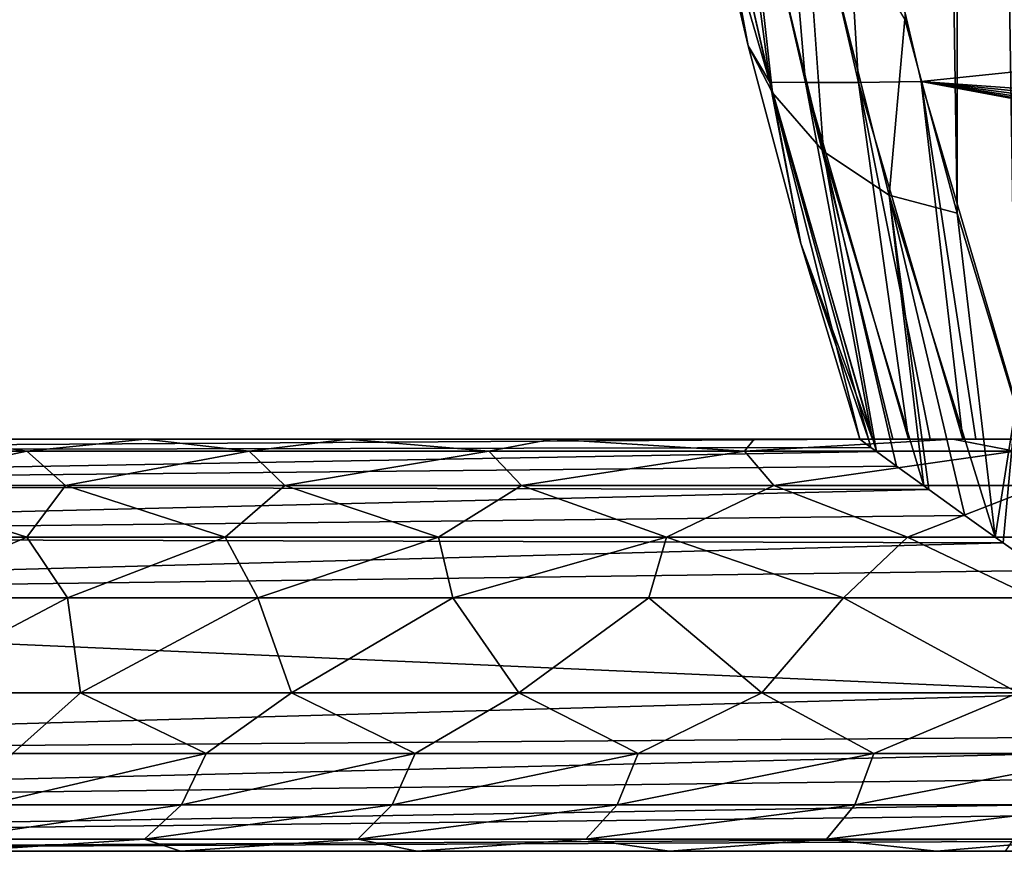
# Model space of a CAD drawing. Header units: millimetres. Extents: x -35.2 to 15.9, y -21 to 21.
# Tile 10 of 57: x -26.2 to -23.1, y -7.7 to -5. Entities that reach past the tile are written whole.
import ezdxf

# ---------------------------------------------------------------- set-up
doc = ezdxf.new("R2010")
doc.units = ezdxf.units.MM
doc.header["$LTSCALE"] = 65.185185
for name, color, linetype in [('23', 7, 'CONTINUOUS'), ('27', 7, 'CONTINUOUS'), ('28', 7, 'CONTINUOUS'), ('32', 7, 'CONTINUOUS'), ('33', 7, 'CONTINUOUS'), ('34', 7, 'CONTINUOUS'), ('44', 7, 'CONTINUOUS'), ('45', 7, 'CONTINUOUS'), ('55', 7, 'CONTINUOUS'), ('66', 7, 'CONTINUOUS'), ('90', 7, 'CONTINUOUS'), ('96', 7, 'CONTINUOUS')]:
    doc.layers.add(name, color=color, linetype=linetype)

msp = doc.modelspace()

# ---------------------------------------------------------------- linework, layer by layer
at = {"layer": '23', "linetype": 'Continuous'}
for points in [[(-23.2085, 5.6417, -2.75), (-23.0253, -6.2455, -2.75), (-23.0246, 6.2481, -2.75), (-23.2085, 5.6417, -2.75)], [(-23.3732, 5.0308, -2.75), (-23.2096, -5.6369, -2.75), (-23.2085, 5.6417, -2.75), (-23.3732, 5.0308, -2.75)], [(-23.2096, -5.6369, -2.75), (-23.0253, -6.2455, -2.75), (-23.2085, 5.6417, -2.75), (-23.2096, -5.6369, -2.75)], [(-23.3747, -5.0244, -2.75), (-23.2096, -5.6369, -2.75), (-23.3732, 5.0308, -2.75), (-23.3747, -5.0244, -2.75)], [(-22.8217, -6.85, -2.75), (-29.5, -6.85, -2.75), (-22.7127, -7.15, -2.75), (-22.8217, -6.85, -2.75)], [(-22.7127, -7.15, -2.75), (-29.5, -6.85, -2.75), (-29.5, -7.15, -2.75), (-22.7127, -7.15, -2.75)]]:
    msp.add_3dface(points, dxfattribs=at)
at = {"layer": '27', "linetype": 'Continuous'}
for points in [[(-23.5899, -4.0801, -4.05), (-17.1486, -4.5812, -4.05), (-23.3237, -5.2213, -4.05), (-23.5899, -4.0801, -4.05)], [(-17.1486, -4.5812, -4.05), (-16.8134, -5.6897, -4.05), (-23.3237, -5.2213, -4.05), (-17.1486, -4.5812, -4.05)], [(-16.8134, -5.6897, -4.05), (-16.7877, -5.8766, -4.05), (-23.3237, -5.2213, -4.05), (-16.8134, -5.6897, -4.05)], [(-17.287, -6.35, -4.05), (-22.9916, -6.35, -4.05), (-23.3237, -5.2213, -4.05), (-17.287, -6.35, -4.05)], [(-17.1018, -6.3144, -4.05), (-17.287, -6.35, -4.05), (-23.3237, -5.2213, -4.05), (-17.1018, -6.3144, -4.05)], [(-16.943, -6.2129, -4.05), (-17.1018, -6.3144, -4.05), (-23.3237, -5.2213, -4.05), (-16.943, -6.2129, -4.05)], [(-16.833, -6.0595, -4.05), (-16.943, -6.2129, -4.05), (-23.3237, -5.2213, -4.05), (-16.833, -6.0595, -4.05)], [(-16.7877, -5.8766, -4.05), (-16.833, -6.0595, -4.05), (-23.3237, -5.2213, -4.05), (-16.7877, -5.8766, -4.05)]]:
    msp.add_3dface(points, dxfattribs=at)
at = {"layer": '28', "linetype": 'Continuous'}
for points in [[(-23.869, -5.1091, -3.55), (-24.0163, -4.4812, -3.25), (-24.0163, -4.4811, -3.55), (-23.869, -5.1091, -3.55)], [(-23.869, -5.1092, -3.25), (-24.0163, -4.4812, -3.25), (-23.869, -5.1091, -3.55), (-23.869, -5.1092, -3.25)], [(-23.7025, -5.7323, -3.55), (-23.869, -5.1092, -3.25), (-23.869, -5.1091, -3.55), (-23.7025, -5.7323, -3.55)], [(-23.7025, -5.7323, -3.25), (-23.869, -5.1092, -3.25), (-23.7025, -5.7323, -3.55), (-23.7025, -5.7323, -3.25)], [(-23.5169, -6.35, -3.25), (-23.7025, -5.7323, -3.25), (-23.5169, -6.35, -3.55), (-23.5169, -6.35, -3.25)], [(-23.5169, -6.35, -3.55), (-23.7025, -5.7323, -3.25), (-23.7025, -5.7323, -3.55), (-23.5169, -6.35, -3.55)]]:
    msp.add_3dface(points, dxfattribs=at)
at = {"layer": '32', "linetype": 'Continuous'}
for points in [[(-23.057, -7.65, -3.55), (-23.057, -7.65, -3.25), (-29.5, -7.65, -3.25), (-23.057, -7.65, -3.55)], [(-23.057, -7.65, -3.55), (-29.5, -7.65, -3.25), (-23.2753, -7.65, -8.3593), (-23.057, -7.65, -3.55)], [(-23.2753, -7.65, -8.3593), (-29.5, -7.65, -3.25), (-24.1165, -7.65, -8.9107), (-23.2753, -7.65, -8.3593)], [(-24.1165, -7.65, -8.9107), (-29.5, -7.65, -3.25), (-24.9126, -7.65, -9.5252), (-24.1165, -7.65, -8.9107)], [(-24.9126, -7.65, -9.5252), (-29.5, -7.65, -3.25), (-25.6594, -7.65, -10.2002), (-24.9126, -7.65, -9.5252)], [(-25.6594, -7.65, -10.2002), (-29.5, -7.65, -3.25), (-26.351, -7.65, -10.9301), (-25.6594, -7.65, -10.2002)], [(-22.393, -7.65, -7.8743), (-23.057, -7.65, -3.55), (-23.2753, -7.65, -8.3593), (-22.393, -7.65, -7.8743)]]:
    msp.add_3dface(points, dxfattribs=at)
at = {"layer": '33', "linetype": 'Continuous'}
for points in [[(-23.5169, -6.35, -3.25), (-28.4914, -6.35, -14.305), (-29.5, -6.35, -15.25), (-23.5169, -6.35, -3.25)], [(-29.5, -6.35, -3.25), (-23.5169, -6.35, -3.25), (-29.5, -6.35, -15.25), (-29.5, -6.35, -3.25)], [(-28.4914, -6.35, -14.305), (-23.5169, -6.35, -3.25), (-28.0567, -6.35, -13.4019), (-28.4914, -6.35, -14.305)], [(-28.0567, -6.35, -13.4019), (-23.5169, -6.35, -3.25), (-27.5503, -6.35, -12.5343), (-28.0567, -6.35, -13.4019)], [(-27.5503, -6.35, -12.5343), (-23.5169, -6.35, -3.25), (-26.9917, -6.35, -11.7213), (-27.5503, -6.35, -12.5343)], [(-26.9917, -6.35, -11.7213), (-23.5169, -6.35, -3.25), (-26.3946, -6.35, -10.9808), (-26.9917, -6.35, -11.7213)], [(-26.3946, -6.35, -10.9808), (-23.5169, -6.35, -3.25), (-25.7702, -6.35, -10.3097), (-26.3946, -6.35, -10.9808)], [(-25.7702, -6.35, -10.3097), (-23.5169, -6.35, -3.25), (-25.1316, -6.35, -9.7126), (-25.7702, -6.35, -10.3097)], [(-25.1316, -6.35, -9.7126), (-23.5169, -6.35, -3.25), (-24.4876, -6.35, -9.1849), (-25.1316, -6.35, -9.7126)], [(-24.4876, -6.35, -9.1849), (-23.5169, -6.35, -3.25), (-23.8501, -6.35, -8.7256), (-24.4876, -6.35, -9.1849)], [(-23.5169, -6.35, -3.25), (-23.5169, -6.35, -3.55), (-23.8501, -6.35, -8.7256), (-23.5169, -6.35, -3.25)], [(-23.8501, -6.35, -8.7256), (-23.5169, -6.35, -3.55), (-23.4899, -6.35, -3.7083), (-23.8501, -6.35, -8.7256)], [(-23.2232, -6.35, -8.3281), (-23.8501, -6.35, -8.7256), (-23.2952, -6.35, -3.9582), (-23.2232, -6.35, -8.3281)], [(-23.2952, -6.35, -3.9582), (-23.8501, -6.35, -8.7256), (-23.3628, -6.35, -3.904), (-23.2952, -6.35, -3.9582)], [(-23.3628, -6.35, -3.904), (-23.8501, -6.35, -8.7256), (-23.4127, -6.35, -3.849), (-23.3628, -6.35, -3.904)], [(-23.4127, -6.35, -3.849), (-23.8501, -6.35, -8.7256), (-23.4769, -6.35, -3.7415), (-23.4127, -6.35, -3.849)], [(-23.4769, -6.35, -3.7415), (-23.8501, -6.35, -8.7256), (-23.4899, -6.35, -3.7083), (-23.4769, -6.35, -3.7415)], [(-23.1923, -6.35, -4.0122), (-23.2232, -6.35, -8.3281), (-23.2952, -6.35, -3.9582), (-23.1923, -6.35, -4.0122)], [(-23.2232, -6.35, -8.3281), (-22.9916, -6.35, -4.05), (-22.615, -6.35, -7.9876), (-23.2232, -6.35, -8.3281)], [(-22.9916, -6.35, -4.05), (-23.2232, -6.35, -8.3281), (-23.1505, -6.35, -4.0266), (-22.9916, -6.35, -4.05)], [(-23.1505, -6.35, -4.0266), (-23.2232, -6.35, -8.3281), (-23.1923, -6.35, -4.0122), (-23.1505, -6.35, -4.0266)]]:
    msp.add_3dface(points, dxfattribs=at)
at = {"layer": '34', "linetype": 'Continuous'}
for points in [[(-26.5891, -6.85, -12.0179), (-26.0151, -6.85, -11.3056), (-26.5839, -7.15, -12.0108), (-26.5891, -6.85, -12.0179)], [(-26.5839, -7.15, -12.0108), (-26.0151, -6.85, -11.3056), (-25.9745, -7.15, -11.259), (-26.5839, -7.15, -12.0108)], [(-26.0151, -6.85, -11.3056), (-25.4147, -6.85, -10.6613), (-25.9745, -7.15, -11.259), (-26.0151, -6.85, -11.3056)], [(-25.9745, -7.15, -11.259), (-25.4147, -6.85, -10.6613), (-25.3091, -7.15, -10.5569), (-25.9745, -7.15, -11.259)], [(-25.4147, -6.85, -10.6613), (-24.8006, -6.85, -10.0871), (-25.3091, -7.15, -10.5569), (-25.4147, -6.85, -10.6613)], [(-25.3091, -7.15, -10.5569), (-24.8006, -6.85, -10.0871), (-24.5917, -7.15, -9.9086), (-25.3091, -7.15, -10.5569)], [(-24.8006, -6.85, -10.0871), (-24.1817, -6.85, -9.5803), (-24.5917, -7.15, -9.9086), (-24.8006, -6.85, -10.0871)], [(-24.5917, -7.15, -9.9086), (-24.1817, -6.85, -9.5803), (-23.8262, -7.15, -9.3176), (-24.5917, -7.15, -9.9086)], [(-24.1817, -6.85, -9.5803), (-23.5685, -6.85, -9.1389), (-23.8262, -7.15, -9.3176), (-24.1817, -6.85, -9.5803)], [(-23.8262, -7.15, -9.3176), (-23.5685, -6.85, -9.1389), (-23.0174, -7.15, -8.7876), (-23.8262, -7.15, -9.3176)], [(-23.5685, -6.85, -9.1389), (-22.9662, -6.85, -8.757), (-23.0174, -7.15, -8.7876), (-23.5685, -6.85, -9.1389)]]:
    msp.add_3dface(points, dxfattribs=at)
at = {"layer": '44', "linetype": 'Continuous'}
for points in [[(-23.8006, -5.2238, -3.7413), (-24.0163, -4.4811, -3.55), (-24.061, -4.08, -3.7413), (-23.8006, -5.2238, -3.7413)], [(-23.8006, -5.2238, -3.7413), (-24.061, -4.08, -3.7413), (-23.9503, -4.0805, -3.9037), (-23.8006, -5.2238, -3.7413)], [(-23.6884, -5.2242, -3.9037), (-23.8006, -5.2238, -3.7413), (-23.9503, -4.0805, -3.9037), (-23.6884, -5.2242, -3.9037)], [(-23.6884, -5.2242, -3.9037), (-23.9503, -4.0805, -3.9037), (-23.7846, -4.0807, -4.0121), (-23.6884, -5.2242, -3.9037)], [(-23.5899, -4.0801, -4.05), (-23.5206, -5.2241, -4.0121), (-23.7846, -4.0807, -4.0121), (-23.5899, -4.0801, -4.05)], [(-23.5206, -5.2241, -4.0121), (-23.6884, -5.2242, -3.9037), (-23.7846, -4.0807, -4.0121), (-23.5206, -5.2241, -4.0121)], [(-23.5899, -4.0801, -4.05), (-23.3237, -5.2213, -4.05), (-23.5206, -5.2241, -4.0121), (-23.5899, -4.0801, -4.05)], [(-23.869, -5.1091, -3.55), (-24.0163, -4.4811, -3.55), (-23.8006, -5.2238, -3.7413), (-23.869, -5.1091, -3.55)], [(-23.7025, -5.7323, -3.55), (-23.869, -5.1091, -3.55), (-23.8006, -5.2238, -3.7413), (-23.7025, -5.7323, -3.55)], [(-23.4769, -6.35, -3.7415), (-23.7025, -5.7323, -3.55), (-23.8006, -5.2238, -3.7413), (-23.4769, -6.35, -3.7415)], [(-23.4769, -6.35, -3.7415), (-23.8006, -5.2238, -3.7413), (-23.6884, -5.2242, -3.9037), (-23.4769, -6.35, -3.7415)], [(-23.3628, -6.35, -3.904), (-23.6884, -5.2242, -3.9037), (-23.5206, -5.2241, -4.0121), (-23.3628, -6.35, -3.904)], [(-23.3628, -6.35, -3.904), (-23.4127, -6.35, -3.849), (-23.6884, -5.2242, -3.9037), (-23.3628, -6.35, -3.904)], [(-23.4127, -6.35, -3.849), (-23.4769, -6.35, -3.7415), (-23.6884, -5.2242, -3.9037), (-23.4127, -6.35, -3.849)], [(-23.3237, -5.2213, -4.05), (-23.1923, -6.35, -4.0122), (-23.5206, -5.2241, -4.0121), (-23.3237, -5.2213, -4.05)], [(-23.1923, -6.35, -4.0122), (-23.2952, -6.35, -3.9582), (-23.5206, -5.2241, -4.0121), (-23.1923, -6.35, -4.0122)], [(-23.2952, -6.35, -3.9582), (-23.3628, -6.35, -3.904), (-23.5206, -5.2241, -4.0121), (-23.2952, -6.35, -3.9582)], [(-23.3237, -5.2213, -4.05), (-22.9916, -6.35, -4.05), (-23.1505, -6.35, -4.0266), (-23.3237, -5.2213, -4.05)], [(-23.3237, -5.2213, -4.05), (-23.1505, -6.35, -4.0266), (-23.1923, -6.35, -4.0122), (-23.3237, -5.2213, -4.05)], [(-23.5169, -6.35, -3.55), (-23.7025, -5.7323, -3.55), (-23.4899, -6.35, -3.7083), (-23.5169, -6.35, -3.55)], [(-23.7025, -5.7323, -3.55), (-23.4769, -6.35, -3.7415), (-23.4899, -6.35, -3.7083), (-23.7025, -5.7323, -3.55)]]:
    msp.add_3dface(points, dxfattribs=at)
at = {"layer": '45', "linetype": 'Continuous'}
for points in [[(-24.0163, -4.4812, -3.25), (-23.869, -5.1092, -3.25), (-24.0559, -4.1065, -3.059), (-24.0163, -4.4812, -3.25)], [(-24.0559, -4.1065, -3.059), (-23.869, -5.1092, -3.25), (-23.7921, -5.2574, -3.059), (-24.0559, -4.1065, -3.059)], [(-24.0559, -4.1065, -3.059), (-23.7921, -5.2574, -3.059), (-23.8901, -4.3725, -2.8966), (-24.0559, -4.1065, -3.059)], [(-23.6996, -4.4843, -2.7881), (-23.8901, -4.3725, -2.8966), (-23.6309, -5.4427, -2.8966), (-23.6996, -4.4843, -2.7881)], [(-23.8901, -4.3725, -2.8966), (-23.7921, -5.2574, -3.059), (-23.6309, -5.4427, -2.8966), (-23.8901, -4.3725, -2.8966)], [(-23.4247, -5.5803, -2.7881), (-23.3747, -5.0244, -2.75), (-23.6996, -4.4843, -2.7881), (-23.4247, -5.5803, -2.7881)], [(-23.4247, -5.5803, -2.7881), (-23.6996, -4.4843, -2.7881), (-23.6309, -5.4427, -2.8966), (-23.4247, -5.5803, -2.7881)], [(-23.2096, -5.6369, -2.75), (-23.3747, -5.0244, -2.75), (-23.4247, -5.5803, -2.7881), (-23.2096, -5.6369, -2.75)], [(-23.869, -5.1092, -3.25), (-23.7025, -5.7323, -3.25), (-23.7921, -5.2574, -3.059), (-23.869, -5.1092, -3.25)], [(-23.7025, -5.7323, -3.25), (-23.5169, -6.35, -3.25), (-23.7921, -5.2574, -3.059), (-23.7025, -5.7323, -3.25)], [(-23.7921, -5.2574, -3.059), (-23.5169, -6.35, -3.25), (-23.4819, -6.3759, -3.0911), (-23.7921, -5.2574, -3.059)], [(-23.4642, -6.3888, -3.0569), (-23.7921, -5.2574, -3.059), (-23.4819, -6.3759, -3.0911), (-23.4642, -6.3888, -3.0569)], [(-23.7921, -5.2574, -3.059), (-23.4642, -6.3888, -3.0569), (-23.6309, -5.4427, -2.8966), (-23.7921, -5.2574, -3.059)], [(-23.4247, -5.5803, -2.7881), (-23.6309, -5.4427, -2.8966), (-23.3154, -6.4969, -2.896), (-23.4247, -5.5803, -2.7881)], [(-23.4642, -6.3888, -3.0569), (-23.4014, -6.4345, -2.9718), (-23.6309, -5.4427, -2.8966), (-23.4642, -6.3888, -3.0569)], [(-23.6309, -5.4427, -2.8966), (-23.4014, -6.4345, -2.9718), (-23.3154, -6.4969, -2.896), (-23.6309, -5.4427, -2.8966)], [(-23.0901, -6.6591, -2.7879), (-23.2096, -5.6369, -2.75), (-23.4247, -5.5803, -2.7881), (-23.0901, -6.6591, -2.7879)], [(-23.0901, -6.6591, -2.7879), (-23.4247, -5.5803, -2.7881), (-23.1857, -6.5904, -2.8227), (-23.0901, -6.6591, -2.7879)], [(-23.4247, -5.5803, -2.7881), (-23.3154, -6.4969, -2.896), (-23.2995, -6.5084, -2.8849), (-23.4247, -5.5803, -2.7881)], [(-23.4247, -5.5803, -2.7881), (-23.2995, -6.5084, -2.8849), (-23.1857, -6.5904, -2.8227), (-23.4247, -5.5803, -2.7881)], [(-23.0253, -6.2455, -2.75), (-23.2096, -5.6369, -2.75), (-23.0901, -6.6591, -2.7879), (-23.0253, -6.2455, -2.75)], [(-23.0652, -6.6768, -2.7809), (-23.0253, -6.2455, -2.75), (-23.0901, -6.6591, -2.7879), (-23.0652, -6.6768, -2.7809)], [(-22.9422, -6.7646, -2.7573), (-23.0253, -6.2455, -2.75), (-23.0652, -6.6768, -2.7809), (-22.9422, -6.7646, -2.7573)]]:
    msp.add_3dface(points, dxfattribs=at)
at = {"layer": '55', "linetype": 'Continuous'}
for points in [[(-26.7843, -6.3879, -11.7633), (-26.3946, -6.35, -10.9808), (-26.143, -6.3879, -10.9831), (-26.7843, -6.3879, -11.7633)], [(-26.3946, -6.35, -10.9808), (-25.7702, -6.35, -10.3097), (-26.143, -6.3879, -10.9831), (-26.3946, -6.35, -10.9808)], [(-26.143, -6.3879, -10.9831), (-25.7702, -6.35, -10.3097), (-25.4423, -6.3879, -10.2558), (-26.143, -6.3879, -10.9831)], [(-25.7702, -6.35, -10.3097), (-25.1316, -6.35, -9.7126), (-25.4423, -6.3879, -10.2558), (-25.7702, -6.35, -10.3097)], [(-25.4423, -6.3879, -10.2558), (-25.1316, -6.35, -9.7126), (-24.6864, -6.3879, -9.5859), (-25.4423, -6.3879, -10.2558)], [(-25.1316, -6.35, -9.7126), (-24.4876, -6.35, -9.1849), (-24.6864, -6.3879, -9.5859), (-25.1316, -6.35, -9.7126)], [(-24.6864, -6.3879, -9.5859), (-24.4876, -6.35, -9.1849), (-23.8801, -6.3879, -8.9778), (-24.6864, -6.3879, -9.5859)], [(-24.4876, -6.35, -9.1849), (-23.8501, -6.35, -8.7256), (-23.8801, -6.3879, -8.9778), (-24.4876, -6.35, -9.1849)], [(-23.8501, -6.35, -8.7256), (-23.2232, -6.35, -8.3281), (-23.8801, -6.3879, -8.9778), (-23.8501, -6.35, -8.7256)], [(-23.8801, -6.3879, -8.9778), (-23.2232, -6.35, -8.3281), (-23.0284, -6.3879, -8.435), (-23.8801, -6.3879, -8.9778)], [(-23.2232, -6.35, -8.3281), (-22.615, -6.35, -7.9876), (-23.0284, -6.3879, -8.435), (-23.2232, -6.35, -8.3281)], [(-26.7843, -6.3879, -11.7633), (-26.143, -6.3879, -10.9831), (-26.6548, -6.4963, -11.8614), (-26.7843, -6.3879, -11.7633)], [(-26.6548, -6.4963, -11.8614), (-26.143, -6.3879, -10.9831), (-26.0217, -6.4963, -11.0911), (-26.6548, -6.4963, -11.8614)], [(-26.143, -6.3879, -10.9831), (-25.4423, -6.3879, -10.2558), (-26.0217, -6.4963, -11.0911), (-26.143, -6.3879, -10.9831)], [(-26.0217, -6.4963, -11.0911), (-25.4423, -6.3879, -10.2558), (-25.3298, -6.4963, -10.373), (-26.0217, -6.4963, -11.0911)], [(-25.4423, -6.3879, -10.2558), (-24.6864, -6.3879, -9.5859), (-25.3298, -6.4963, -10.373), (-25.4423, -6.3879, -10.2558)], [(-25.3298, -6.4963, -10.373), (-24.6864, -6.3879, -9.5859), (-24.5835, -6.4963, -9.7117), (-25.3298, -6.4963, -10.373)], [(-24.6864, -6.3879, -9.5859), (-23.8801, -6.3879, -8.9778), (-24.5835, -6.4963, -9.7117), (-24.6864, -6.3879, -9.5859)], [(-24.5835, -6.4963, -9.7117), (-23.8801, -6.3879, -8.9778), (-23.7875, -6.4963, -9.1112), (-24.5835, -6.4963, -9.7117)], [(-23.8801, -6.3879, -8.9778), (-23.0284, -6.3879, -8.435), (-23.7875, -6.4963, -9.1112), (-23.8801, -6.3879, -8.9778)], [(-23.7875, -6.4963, -9.1112), (-23.0284, -6.3879, -8.435), (-22.9466, -6.4963, -8.5753), (-23.7875, -6.4963, -9.1112)], [(-26.1432, -6.6587, -11.3965), (-26.7157, -6.6587, -12.1254), (-26.6548, -6.4963, -11.8614), (-26.1432, -6.6587, -11.3965)], [(-26.1432, -6.6587, -11.3965), (-26.6548, -6.4963, -11.8614), (-26.0217, -6.4963, -11.0911), (-26.1432, -6.6587, -11.3965)], [(-25.5185, -6.6587, -10.7119), (-26.1432, -6.6587, -11.3965), (-26.0217, -6.4963, -11.0911), (-25.5185, -6.6587, -10.7119)], [(-25.5185, -6.6587, -10.7119), (-26.0217, -6.4963, -11.0911), (-25.3298, -6.4963, -10.373), (-25.5185, -6.6587, -10.7119)], [(-24.8449, -6.6587, -10.0753), (-25.5185, -6.6587, -10.7119), (-25.3298, -6.4963, -10.373), (-24.8449, -6.6587, -10.0753)], [(-24.8449, -6.6587, -10.0753), (-25.3298, -6.4963, -10.373), (-24.5835, -6.4963, -9.7117), (-24.8449, -6.6587, -10.0753)], [(-24.1261, -6.6587, -9.4902), (-24.8449, -6.6587, -10.0753), (-24.5835, -6.4963, -9.7117), (-24.1261, -6.6587, -9.4902)], [(-24.1261, -6.6587, -9.4902), (-24.5835, -6.4963, -9.7117), (-23.7875, -6.4963, -9.1112), (-24.1261, -6.6587, -9.4902)], [(-23.366, -6.6587, -8.9598), (-24.1261, -6.6587, -9.4902), (-23.7875, -6.4963, -9.1112), (-23.366, -6.6587, -8.9598)], [(-23.366, -6.6587, -8.9598), (-23.7875, -6.4963, -9.1112), (-22.9466, -6.4963, -8.5753), (-23.366, -6.6587, -8.9598)], [(-22.5689, -6.6587, -8.487), (-23.366, -6.6587, -8.9598), (-22.9466, -6.4963, -8.5753), (-22.5689, -6.6587, -8.487)], [(-26.1432, -6.6587, -11.3965), (-26.5891, -6.85, -12.0179), (-26.7157, -6.6587, -12.1254), (-26.1432, -6.6587, -11.3965)], [(-26.0151, -6.85, -11.3056), (-26.5891, -6.85, -12.0179), (-26.1432, -6.6587, -11.3965), (-26.0151, -6.85, -11.3056)], [(-25.5185, -6.6587, -10.7119), (-26.0151, -6.85, -11.3056), (-26.1432, -6.6587, -11.3965), (-25.5185, -6.6587, -10.7119)], [(-25.4147, -6.85, -10.6613), (-26.0151, -6.85, -11.3056), (-25.5185, -6.6587, -10.7119), (-25.4147, -6.85, -10.6613)], [(-24.8449, -6.6587, -10.0753), (-25.4147, -6.85, -10.6613), (-25.5185, -6.6587, -10.7119), (-24.8449, -6.6587, -10.0753)], [(-24.8006, -6.85, -10.0871), (-25.4147, -6.85, -10.6613), (-24.8449, -6.6587, -10.0753), (-24.8006, -6.85, -10.0871)], [(-24.1261, -6.6587, -9.4902), (-24.8006, -6.85, -10.0871), (-24.8449, -6.6587, -10.0753), (-24.1261, -6.6587, -9.4902)], [(-24.1817, -6.85, -9.5803), (-24.8006, -6.85, -10.0871), (-24.1261, -6.6587, -9.4902), (-24.1817, -6.85, -9.5803)], [(-23.5685, -6.85, -9.1389), (-24.1817, -6.85, -9.5803), (-24.1261, -6.6587, -9.4902), (-23.5685, -6.85, -9.1389)], [(-23.366, -6.6587, -8.9598), (-23.5685, -6.85, -9.1389), (-24.1261, -6.6587, -9.4902), (-23.366, -6.6587, -8.9598)], [(-22.9662, -6.85, -8.757), (-23.5685, -6.85, -9.1389), (-23.366, -6.6587, -8.9598), (-22.9662, -6.85, -8.757)], [(-22.5689, -6.6587, -8.487), (-22.9662, -6.85, -8.757), (-23.366, -6.6587, -8.9598), (-22.5689, -6.6587, -8.487)]]:
    msp.add_3dface(points, dxfattribs=at)
at = {"layer": '66', "linetype": 'Continuous'}
for points in [[(-26.5839, -7.15, -12.0108), (-25.9745, -7.15, -11.259), (-26.1887, -7.341, -11.4508), (-26.5839, -7.15, -12.0108)], [(-26.1887, -7.341, -11.4508), (-25.9745, -7.15, -11.259), (-25.5777, -7.341, -10.7728), (-26.1887, -7.341, -11.4508)], [(-25.9745, -7.15, -11.259), (-25.3091, -7.15, -10.5569), (-25.5777, -7.341, -10.7728), (-25.9745, -7.15, -11.259)], [(-25.5777, -7.341, -10.7728), (-25.3091, -7.15, -10.5569), (-24.919, -7.341, -10.1411), (-25.5777, -7.341, -10.7728)], [(-25.3091, -7.15, -10.5569), (-24.5917, -7.15, -9.9086), (-24.919, -7.341, -10.1411), (-25.3091, -7.15, -10.5569)], [(-24.919, -7.341, -10.1411), (-24.5917, -7.15, -9.9086), (-24.2161, -7.341, -9.559), (-24.919, -7.341, -10.1411)], [(-24.5917, -7.15, -9.9086), (-23.8262, -7.15, -9.3176), (-24.2161, -7.341, -9.559), (-24.5917, -7.15, -9.9086)], [(-24.2161, -7.341, -9.559), (-23.8262, -7.15, -9.3176), (-23.4727, -7.341, -9.0295), (-24.2161, -7.341, -9.559)], [(-23.8262, -7.15, -9.3176), (-23.0174, -7.15, -8.7876), (-23.4727, -7.341, -9.0295), (-23.8262, -7.15, -9.3176)], [(-23.4727, -7.341, -9.0295), (-23.0174, -7.15, -8.7876), (-22.6928, -7.341, -8.5555), (-23.4727, -7.341, -9.0295)], [(-26.1887, -7.341, -11.4508), (-25.5777, -7.341, -10.7728), (-26.2719, -7.5034, -11.3812), (-26.1887, -7.341, -11.4508)], [(-26.2719, -7.5034, -11.3812), (-25.5777, -7.341, -10.7728), (-25.6556, -7.5034, -10.6974), (-26.2719, -7.5034, -11.3812)], [(-25.5777, -7.341, -10.7728), (-24.919, -7.341, -10.1411), (-25.6556, -7.5034, -10.6974), (-25.5777, -7.341, -10.7728)], [(-25.6556, -7.5034, -10.6974), (-24.919, -7.341, -10.1411), (-24.9912, -7.5034, -10.0602), (-25.6556, -7.5034, -10.6974)], [(-24.919, -7.341, -10.1411), (-24.2161, -7.341, -9.559), (-24.9912, -7.5034, -10.0602), (-24.919, -7.341, -10.1411)], [(-24.9912, -7.5034, -10.0602), (-24.2161, -7.341, -9.559), (-24.2822, -7.5034, -9.473), (-24.9912, -7.5034, -10.0602)], [(-24.2161, -7.341, -9.559), (-23.4727, -7.341, -9.0295), (-24.2822, -7.5034, -9.473), (-24.2161, -7.341, -9.559)], [(-24.2822, -7.5034, -9.473), (-23.4727, -7.341, -9.0295), (-23.5324, -7.5034, -8.939), (-24.2822, -7.5034, -9.473)], [(-23.4727, -7.341, -9.0295), (-22.6928, -7.341, -8.5555), (-23.5324, -7.5034, -8.939), (-23.4727, -7.341, -9.0295)], [(-23.5324, -7.5034, -8.939), (-22.6928, -7.341, -8.5555), (-22.7457, -7.5034, -8.4609), (-23.5324, -7.5034, -8.939)], [(-25.7721, -7.6119, -10.5844), (-26.3963, -7.6119, -11.277), (-25.6556, -7.5034, -10.6974), (-25.7721, -7.6119, -10.5844)], [(-26.3963, -7.6119, -11.277), (-26.2719, -7.5034, -11.3812), (-25.6556, -7.5034, -10.6974), (-26.3963, -7.6119, -11.277)], [(-25.0992, -7.6119, -9.939), (-25.7721, -7.6119, -10.5844), (-24.9912, -7.5034, -10.0602), (-25.0992, -7.6119, -9.939)], [(-25.7721, -7.6119, -10.5844), (-25.6556, -7.5034, -10.6974), (-24.9912, -7.5034, -10.0602), (-25.7721, -7.6119, -10.5844)], [(-24.3811, -7.6119, -9.3443), (-25.0992, -7.6119, -9.939), (-24.2822, -7.5034, -9.473), (-24.3811, -7.6119, -9.3443)], [(-25.0992, -7.6119, -9.939), (-24.9912, -7.5034, -10.0602), (-24.2822, -7.5034, -9.473), (-25.0992, -7.6119, -9.939)], [(-23.6217, -7.6119, -8.8034), (-24.3811, -7.6119, -9.3443), (-23.5324, -7.5034, -8.939), (-23.6217, -7.6119, -8.8034)], [(-24.3811, -7.6119, -9.3443), (-24.2822, -7.5034, -9.473), (-23.5324, -7.5034, -8.939), (-24.3811, -7.6119, -9.3443)], [(-22.8249, -7.6119, -8.3192), (-23.6217, -7.6119, -8.8034), (-22.7457, -7.5034, -8.4609), (-22.8249, -7.6119, -8.3192)], [(-23.6217, -7.6119, -8.8034), (-23.5324, -7.5034, -8.939), (-22.7457, -7.5034, -8.4609), (-23.6217, -7.6119, -8.8034)], [(-25.7721, -7.6119, -10.5844), (-26.351, -7.65, -10.9301), (-26.3963, -7.6119, -11.277), (-25.7721, -7.6119, -10.5844)], [(-25.6594, -7.65, -10.2002), (-26.351, -7.65, -10.9301), (-25.7721, -7.6119, -10.5844), (-25.6594, -7.65, -10.2002)], [(-25.0992, -7.6119, -9.939), (-25.6594, -7.65, -10.2002), (-25.7721, -7.6119, -10.5844), (-25.0992, -7.6119, -9.939)], [(-24.9126, -7.65, -9.5252), (-25.6594, -7.65, -10.2002), (-25.0992, -7.6119, -9.939), (-24.9126, -7.65, -9.5252)], [(-24.3811, -7.6119, -9.3443), (-24.9126, -7.65, -9.5252), (-25.0992, -7.6119, -9.939), (-24.3811, -7.6119, -9.3443)], [(-24.1165, -7.65, -8.9107), (-24.9126, -7.65, -9.5252), (-24.3811, -7.6119, -9.3443), (-24.1165, -7.65, -8.9107)], [(-23.6217, -7.6119, -8.8034), (-24.1165, -7.65, -8.9107), (-24.3811, -7.6119, -9.3443), (-23.6217, -7.6119, -8.8034)], [(-23.2753, -7.65, -8.3593), (-24.1165, -7.65, -8.9107), (-23.6217, -7.6119, -8.8034), (-23.2753, -7.65, -8.3593)], [(-22.8249, -7.6119, -8.3192), (-23.2753, -7.65, -8.3593), (-23.6217, -7.6119, -8.8034), (-22.8249, -7.6119, -8.3192)], [(-22.393, -7.65, -7.8743), (-23.2753, -7.65, -8.3593), (-22.8249, -7.6119, -8.3192), (-22.393, -7.65, -7.8743)]]:
    msp.add_3dface(points, dxfattribs=at)
at = {"layer": '90', "linetype": 'Continuous'}
for points in [[(-23.5169, -6.35, -3.25), (-29.5, -6.35, -3.25), (-29.5, -6.3879, -3.059), (-23.5169, -6.35, -3.25)], [(-23.4819, -6.3759, -3.0911), (-23.5169, -6.35, -3.25), (-29.5, -6.3879, -3.059), (-23.4819, -6.3759, -3.0911)], [(-23.4642, -6.3888, -3.0569), (-23.4819, -6.3759, -3.0911), (-29.5, -6.3879, -3.059), (-23.4642, -6.3888, -3.0569)], [(-29.5, -6.4963, -2.8966), (-23.4642, -6.3888, -3.0569), (-29.5, -6.3879, -3.059), (-29.5, -6.4963, -2.8966)], [(-23.4014, -6.4345, -2.9718), (-23.4642, -6.3888, -3.0569), (-29.5, -6.4963, -2.8966), (-23.4014, -6.4345, -2.9718)], [(-23.3154, -6.4969, -2.896), (-23.4014, -6.4345, -2.9718), (-29.5, -6.4963, -2.8966), (-23.3154, -6.4969, -2.896)], [(-23.2995, -6.5084, -2.8849), (-23.3154, -6.4969, -2.896), (-29.5, -6.4963, -2.8966), (-23.2995, -6.5084, -2.8849)], [(-29.5, -6.6587, -2.7881), (-23.2995, -6.5084, -2.8849), (-29.5, -6.4963, -2.8966), (-29.5, -6.6587, -2.7881)], [(-23.1857, -6.5904, -2.8227), (-23.2995, -6.5084, -2.8849), (-29.5, -6.6587, -2.7881), (-23.1857, -6.5904, -2.8227)], [(-23.0901, -6.6591, -2.7879), (-23.1857, -6.5904, -2.8227), (-29.5, -6.6587, -2.7881), (-23.0901, -6.6591, -2.7879)], [(-29.5, -6.85, -2.75), (-23.0652, -6.6768, -2.7809), (-29.5, -6.6587, -2.7881), (-29.5, -6.85, -2.75)], [(-23.0652, -6.6768, -2.7809), (-23.0901, -6.6591, -2.7879), (-29.5, -6.6587, -2.7881), (-23.0652, -6.6768, -2.7809)], [(-29.5, -6.85, -2.75), (-22.9422, -6.7646, -2.7573), (-23.0652, -6.6768, -2.7809), (-29.5, -6.85, -2.75)], [(-29.5, -6.85, -2.75), (-22.8217, -6.85, -2.75), (-22.9422, -6.7646, -2.7573), (-29.5, -6.85, -2.75)]]:
    msp.add_3dface(points, dxfattribs=at)
at = {"layer": '96', "linetype": 'Continuous'}
for points in [[(-22.7127, -7.15, -2.75), (-29.5, -7.15, -2.75), (-29.5, -7.341, -2.7879), (-22.7127, -7.15, -2.75)], [(-22.8094, -7.2896, -2.7699), (-22.7127, -7.15, -2.75), (-29.5, -7.341, -2.7879), (-22.8094, -7.2896, -2.7699)], [(-22.8446, -7.3406, -2.7878), (-22.8094, -7.2896, -2.7699), (-29.5, -7.341, -2.7879), (-22.8446, -7.3406, -2.7878)], [(-22.9017, -7.4233, -2.8313), (-22.8446, -7.3406, -2.7878), (-29.5, -7.5034, -2.8963), (-22.9017, -7.4233, -2.8313)], [(-22.8446, -7.3406, -2.7878), (-29.5, -7.341, -2.7879), (-29.5, -7.5034, -2.8963), (-22.8446, -7.3406, -2.7878)], [(-22.9566, -7.503, -2.8959), (-22.9017, -7.4233, -2.8313), (-29.5, -7.5034, -2.8963), (-22.9566, -7.503, -2.8959)], [(-22.9805, -7.5382, -2.9348), (-22.9566, -7.503, -2.8959), (-29.5, -7.6119, -3.0587), (-22.9805, -7.5382, -2.9348)], [(-22.9566, -7.503, -2.8959), (-29.5, -7.5034, -2.8963), (-29.5, -7.6119, -3.0587), (-22.9566, -7.503, -2.8959)], [(-23.0311, -7.6119, -3.0585), (-22.9805, -7.5382, -2.9348), (-29.5, -7.6119, -3.0587), (-23.0311, -7.6119, -3.0585)], [(-29.5, -7.65, -3.25), (-23.036, -7.6192, -3.0773), (-23.0311, -7.6119, -3.0585), (-29.5, -7.65, -3.25)], [(-29.5, -7.65, -3.25), (-23.0311, -7.6119, -3.0585), (-29.5, -7.6119, -3.0587), (-29.5, -7.65, -3.25)], [(-29.5, -7.65, -3.25), (-23.057, -7.65, -3.25), (-23.036, -7.6192, -3.0773), (-29.5, -7.65, -3.25)]]:
    msp.add_3dface(points, dxfattribs=at)

doc.saveas('drawing.dxf')
